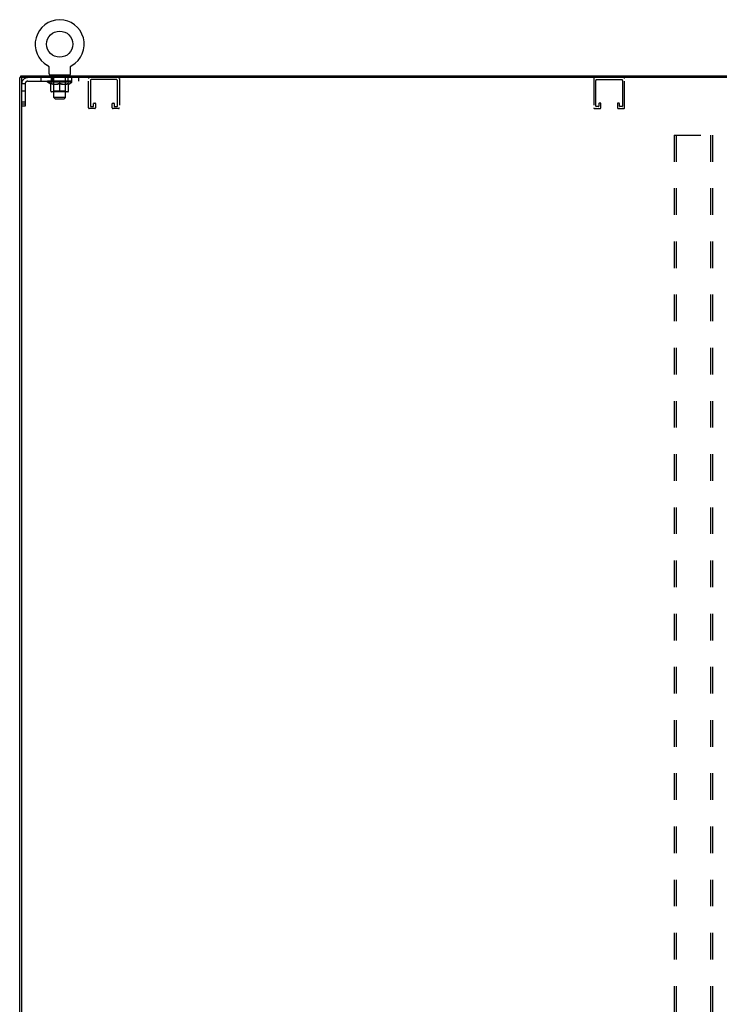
# Model space of a CAD drawing. Header units: inches. Extents: x 0 to 254, y 0 to 165.
# Tile 77 of 78: x 179 to 215, y 74 to 125. Entities that reach past the tile are written whole.
import ezdxf

# ---------------------------------------------------------------- set-up
doc = ezdxf.new("R2010")
doc.units = ezdxf.units.IN
doc.header["$LTSCALE"] = 13.988161
doc.header["$MEASUREMENT"] = 0
doc.linetypes.add('HIDDEN', pattern=[0.2, 0.1, -0.1])
doc.layers.get('0').update_dxf_attribs({"linetype": 'CONTINUOUS'})
doc.layers.add('DEFAULT_2', color=8, linetype='HIDDEN')

msp = doc.modelspace()

# ---------------------------------------------------------------- linework, layer by layer
at = {"color": 7, "linetype": 'Continuous'}
for p, q in [((180.004, 123.032), (180.004, 123.032)), ((180.004, 123.032), (180.008, 123.029)), ((180.007, 123.03), (180.005, 123.031)), ((180.008, 123.029), (180.013, 123.026)), ((180.013, 123.026), (180.017, 123.023)), ((180.017, 123.024), (180.021, 123.02)), ((180.021, 123.021), (180.025, 123.017)), ((180.025, 123.017), (180.029, 123.014)), ((180.029, 123.014), (180.032, 123.011)), ((180.032, 123.011), (180.036, 123.007)), ((180.036, 123.007), (180.039, 123.003)), ((180.039, 123.003), (180.043, 122.999)), ((180.043, 123), (180.046, 122.995)), ((180.046, 122.996), (180.049, 122.991)), ((180.049, 122.992), (180.052, 122.987)), ((180.052, 122.987), (180.055, 122.983)), ((180.055, 122.983), (180.057, 122.979)), ((180.057, 122.979), (180.06, 122.974)), ((180.06, 122.974), (180.062, 122.97)), ((180.062, 122.97), (180.064, 122.965)), ((180.064, 122.965), (180.066, 122.96)), ((180.066, 122.961), (180.068, 122.956)), ((180.068, 122.956), (180.07, 122.951)), ((180.07, 122.951), (180.071, 122.946)), ((180.071, 122.946), (180.073, 122.941)), ((180.073, 122.941), (180.074, 122.936)), ((180.074, 122.936), (180.075, 122.931)), ((180.075, 122.931), (180.075, 122.926)), ((180.075, 122.926), (180.076, 122.921)), ((180.077, 122.911), (180.077, 122.907)), ((180.077, 122.593), (180.077, 122.907)), ((181.202, 122.921), (181.203, 122.926)), ((181.202, 122.916), (181.202, 122.921)), ((181.202, 122.593), (181.202, 122.907)), ((181.203, 122.926), (181.204, 122.931)), ((181.204, 122.931), (181.205, 122.936)), ((181.205, 122.936), (181.206, 122.941)), ((181.206, 122.941), (181.207, 122.946)), ((181.207, 122.946), (181.209, 122.951)), ((181.209, 122.951), (181.21, 122.956)), ((181.21, 122.956), (181.212, 122.961)), ((181.212, 122.96), (181.214, 122.965)), ((181.214, 122.965), (181.216, 122.97)), ((181.216, 122.97), (181.219, 122.974)), ((181.219, 122.974), (181.221, 122.979)), ((181.221, 122.979), (181.224, 122.983)), ((181.224, 122.983), (181.227, 122.987)), ((181.226, 122.987), (181.23, 122.992)), ((181.229, 122.991), (181.233, 122.996)), ((181.232, 122.995), (181.236, 123)), ((181.236, 122.999), (181.239, 123.003)), ((181.239, 123.003), (181.243, 123.007)), ((181.242, 123.007), (181.246, 123.011)), ((181.246, 123.011), (181.25, 123.014)), ((181.25, 123.014), (181.254, 123.017)), ((181.254, 123.017), (181.258, 123.021)), ((181.258, 123.02), (181.262, 123.024)), ((181.262, 123.023), (181.266, 123.026)), ((181.266, 123.026), (181.27, 123.029)), ((181.266, 123.026), (181.267, 123.027)), ((181.27, 123.029), (181.275, 123.032)), ((181.273, 123.031), (181.272, 123.03)), ((181.275, 123.032), (181.274, 123.032)), ((178.639, 122.39), (178.535, 122.39)), ((178.587, 122.39), (178.587, 122.494)), ((180.139, 122.524), (180.139, 122.494)), ((181.139, 122.524), (180.139, 122.524)), ((181.139, 122.524), (181.139, 122.494))]:
    msp.add_line(p, q, dxfattribs=at)
at = {"color": 3, "linetype": 'Continuous'}
for p, q in [((178.535, 43.858), (178.535, 122.39)), ((178.587, 122.494), (249.349, 122.494)), ((178.639, 122.375), (178.639, 43.873)), ((249.282, 122.39), (178.654, 122.39))]:
    msp.add_line(p, q, dxfattribs=at)
at = {"color": 7, "linetype": 'Continuous'}
for points in [[(180.076, 122.921), (180.076, 122.916), (180.077, 122.911)], [(181.202, 122.907), (181.202, 122.911), (181.202, 122.916)], [(181.202, 122.907), (181.202, 122.911), (181.202, 122.916)]]:
    msp.add_lwpolyline(points, dxfattribs=at)
msp.add_circle((180.639, 124.152), 0.688, dxfattribs=at)
for centre, radius, start, end in [((180.639, 124.152), 1.288, 299.5053, 240.4947), ((180.146, 122.593), 0.069, 180, 265), ((181.133, 122.593), 0.069, 275, 360)]:
    msp.add_arc(centre, radius, start, end, dxfattribs=at)
at = {"color": 3, "linetype": 'Continuous'}
msp.add_arc((178.654, 122.375), 0.015, 90, 180, dxfattribs=at)
at = {"layer": 'DEFAULT_2', "color": 8, "linetype": 'HIDDEN'}
for p, q in [((180.011, 123.027), (180.013, 123.026)), ((179.639, 122.39), (179.639, 122.202)), ((180.202, 122.202), (180.202, 122.39)), ((180.264, 122.39), (180.264, 122.202)), ((180.274, 122.434), (180.274, 122.514)), ((180.344, 122.424), (180.284, 122.424)), ((180.327, 122.524), (180.327, 122.494)), ((180.339, 121.343), (180.339, 122.414)), ((180.994, 122.424), (180.934, 122.424)), ((180.939, 121.343), (180.939, 122.414)), ((180.952, 122.524), (180.952, 122.494)), ((181.004, 122.434), (181.004, 122.514)), ((181.077, 122.202), (181.077, 122.39)), ((181.264, 122.39), (181.264, 122.202)), ((181.639, 122.202), (181.639, 122.39)), ((182.152, 120.811), (182.152, 122.344)), ((182.256, 122.24), (182.256, 120.892)), ((183.627, 122.286), (182.302, 122.286)), ((183.673, 120.892), (183.673, 122.24)), ((183.777, 122.344), (183.777, 120.811)), ((208.727, 122.344), (208.727, 120.811)), ((208.831, 120.892), (208.831, 122.24)), ((208.877, 122.286), (210.202, 122.286)), ((210.248, 122.24), (210.248, 120.892)), ((210.352, 120.811), (210.352, 122.344)), ((178.827, 122.072), (178.639, 122.072)), ((178.827, 122.072), (178.827, 120.889)), ((178.957, 122.202), (181.639, 122.202)), ((180.006, 122.157), (180.006, 122.204)), ((180.165, 122.045), (180.006, 122.157)), ((181.273, 122.157), (180.006, 122.157)), ((180.016, 122.197), (180.016, 122.204)), ((180.024, 122.194), (180.024, 122.197)), ((180.024, 122.194), (181.254, 122.194)), ((180.033, 122.194), (180.033, 122.197)), ((180.034, 122.194), (180.034, 122.197)), ((180.044, 122.197), (180.044, 122.204)), ((180.06, 122.194), (180.06, 122.197)), ((180.062, 122.194), (180.062, 122.197)), ((180.091, 122.197), (180.091, 122.204)), ((180.105, 122.194), (180.105, 122.197)), ((180.108, 122.194), (180.108, 122.197)), ((180.312, 122.197), (180.111, 122.197)), ((180.154, 122.197), (180.154, 122.204)), ((180.155, 122.194), (180.155, 122.197)), ((180.156, 122.194), (180.156, 122.197)), ((180.159, 122.194), (180.159, 122.197)), ((180.165, 122.045), (180.176, 122.045)), ((180.166, 122.194), (180.166, 122.197)), ((180.166, 122.194), (180.166, 122.197)), ((180.17, 122.194), (180.17, 122.197)), ((180.173, 122.194), (180.173, 122.198)), ((180.176, 121.682), (180.176, 122.089)), ((180.178, 122.194), (180.178, 122.197)), ((180.192, 122.194), (180.192, 122.197)), ((180.21, 122.194), (180.21, 122.199)), ((180.21, 122.194), (180.21, 122.197)), ((180.231, 122.194), (180.231, 122.197)), ((180.231, 122.194), (180.231, 122.197)), ((180.232, 122.197), (180.232, 122.204)), ((180.242, 122.194), (180.242, 122.197)), ((180.246, 122.194), (180.246, 122.197)), ((180.255, 122.194), (180.255, 122.197)), ((180.267, 122.194), (180.267, 122.201)), ((180.282, 122.194), (180.282, 122.197)), ((180.285, 122.194), (180.285, 122.197)), ((180.312, 122.194), (180.312, 122.197)), ((180.379, 122.197), (180.317, 122.197)), ((180.318, 122.045), (180.498, 122.045)), ((180.323, 122.197), (180.323, 122.204)), ((180.326, 121.685), (180.326, 122.154)), ((180.329, 122.194), (180.329, 122.197)), ((180.334, 122.194), (180.334, 122.197)), ((180.34, 122.194), (180.34, 122.202)), ((180.344, 122.194), (180.344, 122.197)), ((180.355, 122.194), (180.355, 122.197)), ((180.379, 122.194), (180.379, 122.197)), ((180.454, 122.197), (180.395, 122.197)), ((180.415, 122.194), (180.415, 122.197)), ((180.423, 122.197), (180.423, 122.204)), ((180.426, 122.194), (180.426, 122.197)), ((180.429, 122.194), (180.429, 122.203)), ((180.431, 122.194), (180.431, 122.197)), ((180.439, 122.194), (180.439, 122.197)), ((180.454, 122.194), (180.454, 122.197)), ((180.535, 122.197), (180.48, 122.197)), ((180.493, 122.194), (180.493, 122.197)), ((180.525, 122.197), (180.602, 122.201)), ((180.529, 122.197), (180.529, 122.204)), ((180.53, 122.203), (180.529, 122.204)), ((180.53, 122.197), (180.53, 122.203)), ((180.53, 122.194), (180.53, 122.197)), ((180.534, 122.194), (180.534, 122.197)), ((180.535, 122.194), (180.535, 122.197)), ((180.535, 122.194), (180.535, 122.197)), ((180.57, 122.197), (180.635, 122.197)), ((180.576, 122.194), (180.576, 122.197)), ((180.581, 122.197), (180.581, 122.2)), ((180.602, 122.197), (180.602, 122.201)), ((180.618, 122.194), (180.618, 122.197)), ((180.637, 122.197), (180.637, 122.197)), ((180.637, 122.194), (180.637, 122.197)), ((180.637, 122.194), (180.637, 122.197)), ((180.639, 122.197), (180.639, 122.204)), ((180.639, 122.204), (180.754, 122.197)), ((180.639, 121.645), (180.639, 122.089)), ((180.642, 122.194), (180.642, 122.197)), ((180.642, 122.194), (180.642, 122.197)), ((180.642, 122.197), (180.642, 122.197)), ((180.66, 122.194), (180.66, 122.197)), ((180.66, 122.197), (180.708, 122.197)), ((180.703, 122.194), (180.703, 122.197)), ((180.743, 122.194), (180.743, 122.197)), ((180.744, 122.194), (180.744, 122.197)), ((180.744, 122.197), (180.798, 122.197)), ((180.745, 122.194), (180.745, 122.197)), ((180.749, 122.197), (180.749, 122.204)), ((180.749, 122.203), (180.749, 122.204)), ((180.749, 122.197), (180.749, 122.203)), ((180.749, 122.194), (180.749, 122.197)), ((180.781, 122.045), (180.96, 122.045)), ((180.785, 122.194), (180.785, 122.197)), ((180.824, 122.194), (180.824, 122.197)), ((180.824, 122.197), (180.883, 122.197)), ((180.84, 122.194), (180.84, 122.197)), ((180.847, 122.194), (180.847, 122.197)), ((180.85, 122.194), (180.85, 122.203)), ((180.852, 122.194), (180.852, 122.197)), ((180.856, 122.197), (180.856, 122.204)), ((180.863, 122.194), (180.863, 122.197)), ((180.899, 122.194), (180.899, 122.197)), ((180.899, 122.197), (180.961, 122.197)), ((180.923, 122.194), (180.923, 122.197)), ((180.934, 122.194), (180.934, 122.197)), ((180.938, 122.194), (180.938, 122.202)), ((180.944, 122.194), (180.944, 122.197)), ((180.949, 122.194), (180.949, 122.197)), ((180.952, 121.685), (180.952, 122.154)), ((180.956, 122.197), (180.956, 122.204)), ((180.966, 122.194), (180.966, 122.197)), ((180.966, 122.197), (181.168, 122.197)), ((180.993, 122.194), (180.993, 122.197)), ((180.996, 122.194), (180.996, 122.197)), ((181.012, 122.194), (181.012, 122.201)), ((181.023, 122.194), (181.023, 122.197)), ((181.032, 122.194), (181.032, 122.197)), ((181.037, 122.194), (181.037, 122.197)), ((181.046, 122.197), (181.046, 122.204)), ((181.048, 122.194), (181.048, 122.197)), ((181.048, 122.194), (181.048, 122.197)), ((181.068, 122.194), (181.068, 122.199)), ((181.069, 122.194), (181.069, 122.197)), ((181.087, 122.194), (181.087, 122.197)), ((181.101, 122.194), (181.101, 122.197)), ((181.103, 121.682), (181.103, 122.089)), ((181.103, 122.045), (181.113, 122.045)), ((181.105, 122.194), (181.105, 122.198)), ((181.109, 122.194), (181.109, 122.197)), ((181.112, 122.194), (181.112, 122.197)), ((181.112, 122.194), (181.112, 122.197)), ((181.113, 122.045), (181.273, 122.157)), ((181.119, 122.194), (181.119, 122.197)), ((181.122, 122.194), (181.122, 122.197)), ((181.123, 122.194), (181.123, 122.197)), ((181.124, 122.197), (181.124, 122.204)), ((181.17, 122.194), (181.17, 122.197)), ((181.173, 122.194), (181.173, 122.197)), ((181.188, 122.197), (181.188, 122.204)), ((181.216, 122.194), (181.216, 122.197)), ((181.218, 122.194), (181.218, 122.197)), ((181.234, 122.197), (181.234, 122.204)), ((181.244, 122.194), (181.244, 122.197)), ((181.245, 122.194), (181.245, 122.197)), ((181.254, 122.194), (181.254, 122.197)), ((181.263, 122.197), (181.263, 122.204)), ((181.273, 122.157), (181.273, 122.204)), ((178.827, 121.671), (178.639, 121.671)), ((181.066, 121.645), (180.213, 121.645)), ((180.326, 121.685), (180.287, 121.645)), ((180.952, 121.685), (180.326, 121.685)), ((180.408, 121.274), (180.339, 121.343)), ((180.939, 121.343), (180.339, 121.343)), ((180.408, 121.274), (180.87, 121.274)), ((180.87, 121.274), (180.939, 121.343)), ((180.952, 121.685), (180.992, 121.645)), ((178.827, 121.109), (178.639, 121.109)), ((178.639, 121.014), (178.827, 121.014)), ((178.827, 120.889), (178.639, 120.889)), ((182.481, 120.765), (182.198, 120.765)), ((182.279, 120.869), (182.4, 120.869)), ((182.423, 120.892), (182.423, 121.023)), ((182.446, 121.046), (182.504, 121.046)), ((182.527, 121.023), (182.527, 120.811)), ((183.402, 120.811), (183.402, 121.023)), ((183.425, 121.046), (183.483, 121.046)), ((183.731, 120.765), (183.448, 120.765)), ((183.506, 121.023), (183.506, 120.892)), ((183.529, 120.869), (183.65, 120.869)), ((208.773, 120.765), (209.056, 120.765)), ((208.975, 120.869), (208.854, 120.869)), ((208.998, 121.023), (208.998, 120.892)), ((209.079, 121.046), (209.021, 121.046)), ((209.102, 120.811), (209.102, 121.023)), ((209.977, 121.023), (209.977, 120.811)), ((210.058, 121.046), (210, 121.046)), ((210.023, 120.765), (210.306, 120.765)), ((210.081, 120.892), (210.081, 121.023)), ((210.225, 120.869), (210.104, 120.869)), ((212.968, 119.369), (212.968, 46.879)), ((212.968, 119.369), (214.968, 119.369)), ((213.072, 119.369), (213.072, 46.879)), ((214.864, 119.369), (214.864, 46.879)), ((214.968, 119.369), (214.968, 46.879))]:
    msp.add_line(p, q, dxfattribs=at)
for points in [[(180.326, 122.045), (180.301, 122.05), (180.276, 122.055), (180.251, 122.062), (180.227, 122.07), (180.201, 122.079), (180.176, 122.089)], [(180.176, 122.088), (180.2, 122.078), (180.224, 122.07), (180.248, 122.062), (180.272, 122.055), (180.295, 122.05), (180.318, 122.045)], [(180.639, 122.089), (180.613, 122.079), (180.588, 122.07), (180.563, 122.062), (180.538, 122.055), (180.513, 122.05), (180.488, 122.045)], [(180.498, 122.045), (180.521, 122.05), (180.545, 122.055), (180.568, 122.062), (180.591, 122.07), (180.615, 122.078), (180.639, 122.087)], [(180.79, 122.045), (180.765, 122.05), (180.74, 122.056), (180.716, 122.062), (180.69, 122.07), (180.665, 122.079), (180.639, 122.089)], [(180.639, 122.087), (180.664, 122.078), (180.687, 122.069), (180.711, 122.062), (180.734, 122.055), (180.757, 122.05), (180.781, 122.045)], [(181.103, 122.089), (181.077, 122.079), (181.052, 122.07), (181.027, 122.062), (181.002, 122.055), (180.977, 122.05), (180.953, 122.045)], [(180.96, 122.045), (180.984, 122.05), (181.007, 122.056), (181.031, 122.062), (181.054, 122.07), (181.078, 122.078), (181.103, 122.088)]]:
    msp.add_lwpolyline(points, dxfattribs=at)
for centre, radius, start, end in [((178.957, 122.072), 0.318, 90, 180), ((180.146, 122.593), 0.069, 265, 270), ((180.264, 122.514), 0.01, 0, 90), ((180.284, 122.434), 0.01, 180, 270), ((180.329, 122.414), 0.01, 0, 90), ((180.949, 122.414), 0.01, 90, 180), ((180.994, 122.434), 0.01, 270, 360), ((181.014, 122.514), 0.01, 90, 180), ((181.133, 122.593), 0.069, 270, 275), ((182.198, 122.344), 0.046, 90, 180), ((182.302, 122.24), 0.046, 90, 180), ((183.627, 122.24), 0.046, 0, 90), ((183.731, 122.344), 0.046, 0, 90), ((208.773, 122.344), 0.046, 90, 180), ((208.877, 122.24), 0.046, 90, 180), ((210.202, 122.24), 0.046, 0, 90), ((210.306, 122.344), 0.046, 0, 90), ((178.957, 122.072), 0.13, 90, 180), ((180.287, 122.154), 0.0398, 0, 90), ((180.992, 122.154), 0.0398, 90, 180), ((180.213, 121.682), 0.0371, 180, 270), ((181.066, 121.682), 0.0371, 270, 360), ((182.198, 120.811), 0.046, 180, 270), ((182.279, 120.892), 0.023, 180, 270), ((182.4, 120.892), 0.023, 270, 360), ((182.446, 121.023), 0.023, 90, 180), ((182.481, 120.811), 0.046, 270, 360), ((182.504, 121.023), 0.023, 0, 90), ((183.425, 121.023), 0.023, 90, 180), ((183.448, 120.811), 0.046, 180, 270), ((183.483, 121.023), 0.023, 0, 90), ((183.529, 120.892), 0.023, 180, 270), ((183.65, 120.892), 0.023, 270, 360), ((183.731, 120.811), 0.046, 270, 360), ((208.773, 120.811), 0.046, 180, 270), ((208.854, 120.892), 0.023, 180, 270), ((208.975, 120.892), 0.023, 270, 360), ((209.021, 121.023), 0.023, 90, 180), ((209.056, 120.811), 0.046, 270, 360), ((209.079, 121.023), 0.023, 0, 90), ((210, 121.023), 0.023, 90, 180), ((210.023, 120.811), 0.046, 180, 270), ((210.058, 121.023), 0.023, 0, 90), ((210.104, 120.892), 0.023, 180, 270), ((210.225, 120.892), 0.023, 270, 360), ((210.306, 120.811), 0.046, 270, 360)]:
    msp.add_arc(centre, radius, start, end, dxfattribs=at)
for centre, major_axis, ratio, start_param, end_param in [((180.639, 122.204), (0.633, 0.007), 0.05963, 2.96643, 3.140963), ((179.986, 122.192), (0.198, 0), 0.060556, 0.430652, 1.470503), ((180.639, 122.204), (0.633, 0), 0.060556, -3.141593, -2.96706), ((179.986, 122.185), (0.198, 0.002), 0.05963, 1.376596, 1.469874), ((180.639, 122.204), (0.633, 0.013), 0.05688, 2.791345, 2.965878), ((179.962, 122.192), (0.198, 0.002), 0.05963, 0.25549, 1.295341), ((180.03, 122.192), (0.198, -0.002), 0.05963, 0.605815, 1.645666), ((180.639, 122.204), (0.633, -0.007), 0.05963, -2.96643, -2.791898), ((180.03, 122.185), (0.198, 0), 0.060556, 1.551758, 1.645036), ((179.962, 122.185), (0.198, 0.004), 0.05688, 1.20151, 1.294789), ((180.032, 122.187), (0.164, 0.002), 0.05963, 1.065228, 1.614276), ((180.012, 122.187), (0.164, 0.003), 0.05688, 0.890143, 1.43919), ((180.07, 122.187), (0.164, 0), 0.060556, 1.240391, 1.789438), ((180.639, 122.204), (0.633, 0.019), 0.052395, 2.616403, 2.790936), ((179.958, 122.192), (0.198, 0.004), 0.05688, 0.080405, 1.120256), ((180.093, 122.192), (0.198, -0.004), 0.05688, 0.7809, 1.820751), ((180.639, 122.204), (0.633, -0.013), 0.05688, -2.791345, -2.616812), ((180.093, 122.185), (0.198, -0.002), 0.05963, 1.72692, 1.820198), ((179.958, 122.185), (0.198, 0.006), 0.052395, 1.026568, 1.119847), ((180.011, 122.187), (0.164, 0.005), 0.052395, 0.715201, 1.264248), ((180.125, 122.187), (0.164, -0.002), 0.05963, 1.415553, 1.9646), ((180.639, 122.204), (0.633, 0.025), 0.046319, 2.441654, 2.616187), ((180.172, 122.192), (0.198, -0.006), 0.052395, 0.955842, 1.995693), ((180.639, 122.204), (0.633, -0.019), 0.052395, -2.616403, -2.44187), ((179.975, 122.192), (0.198, 0.006), 0.052395, -0.094537, 0.945314), ((180.172, 122.185), (0.198, -0.004), 0.05688, 1.902006, 1.995284), ((179.975, 122.185), (0.198, 0.008), 0.046319, 0.851819, 0.945098), ((180.03, 122.187), (0.164, 0.006), 0.046319, 0.540452, 1.089499), ((180.196, 122.187), (0.164, -0.003), 0.05688, 1.590638, 2.139686), ((180.639, 122.204), (0.633, 0.029), 0.038841, 2.267123, 2.441656), ((180.266, 122.192), (0.198, -0.008), 0.046319, 1.130591, 2.170442), ((180.012, 122.192), (0.198, 0.008), 0.046319, -0.269286, 0.770565), ((180.639, 122.204), (0.633, -0.025), 0.046319, -2.441654, -2.267121), ((180.266, 122.185), (0.198, -0.006), 0.052395, 2.076947, 2.170226), ((180.012, 122.185), (0.198, 0.009), 0.038841, 0.677289, 0.770567), ((180.066, 122.187), (0.164, 0.008), 0.038841, 0.365921, 0.914969), ((180.281, 122.187), (0.164, -0.005), 0.052395, 1.76558, 2.314627), ((180.639, 122.204), (0.633, 0.033), 0.030195, 2.09281, 2.267343), ((180.37, 122.192), (0.198, -0.009), 0.038841, 1.305122, 2.344973), ((180.068, 122.192), (0.198, 0.009), 0.038841, -0.443817, 0.596034), ((180.639, 122.204), (0.633, -0.029), 0.038841, -2.267123, -2.092591), ((180.37, 122.185), (0.198, -0.008), 0.046319, 2.251696, 2.344975), ((180.068, 122.185), (0.198, 0.01), 0.030195, 0.502975, 0.596254), ((180.121, 122.187), (0.164, 0.009), 0.030195, 0.191608, 0.740655), ((180.376, 122.187), (0.164, -0.006), 0.046319, 1.940329, 2.489376), ((180.142, 122.192), (0.198, 0.01), 0.030195, -0.61813, 0.421721), ((180.639, 122.204), (0.633, 0.036), 0.020645, 1.918687, 2.09322), ((180.483, 122.192), (0.198, -0.01), 0.030195, 1.479435, 2.519286), ((180.639, 122.204), (0.633, -0.033), 0.030195, -2.09281, -1.918277), ((180.483, 122.185), (0.198, -0.009), 0.038841, 2.426227, 2.519505), ((180.142, 122.185), (0.198, 0.011), 0.020645, 0.328852, 0.422131), ((180.191, 122.187), (0.164, 0.009), 0.020645, 0.017485, 0.566532), ((180.48, 122.187), (0.164, -0.008), 0.038841, 2.11486, 2.663907), ((180.231, 122.192), (0.198, 0.011), 0.020645, -0.792253, 0.247598), ((180.639, 122.204), (0.633, 0.038), 0.010478, 1.744704, 1.919237), ((180.601, 122.192), (0.198, -0.011), 0.020645, 1.653558, 2.693409), ((180.639, 122.204), (0.633, -0.036), 0.020645, -1.918687, -1.744154), ((180.601, 122.185), (0.198, -0.01), 0.030195, 2.60054, 2.693819), ((180.231, 122.185), (0.198, 0.012), 0.010478, 0.154869, 0.248148), ((180.275, 122.187), (0.164, 0.01), 0.010478, 6.126688, 6.675735), ((180.588, 122.187), (0.164, -0.009), 0.030195, 2.289173, 2.83822), ((180.332, 122.192), (0.198, 0.012), 0.010478, -0.966236, -0.000846), ((180.72, 122.192), (0.198, -0.012), 0.010478, 1.827541, 2.867392), ((180.639, 122.204), (0.633, -0.038), 0.010478, -1.744704, -1.570171), ((180.72, 122.185), (0.198, -0.011), 0.020645, 2.774664, 2.867942), ((180.698, 122.187), (0.164, -0.009), 0.020645, 2.463296, 3.012344), ((180.559, 122.192), (0.198, 0.012), 0.010478, 0.274201, 1.314052), ((180.472, 122.187), (0.164, 0.01), 0.010478, -0.000298, 0.504314), ((180.442, 122.185), (0.198, 0.012), 0.010478, 0.192946, 0.399283), ((180.639, 122.204), (0.633, 0.038), 0.010478, -1.578586, -1.396888), ((180.836, 122.185), (0.198, -0.012), 0.010478, 2.948646, 3.041925), ((180.806, 122.187), (0.164, -0.01), 0.010478, 2.637279, 3.142076), ((180.677, 122.192), (0.198, 0.011), 0.020645, 0.448184, 1.488034), ((180.58, 122.187), (0.164, 0.009), 0.020645, 0.129249, 0.678296), ((180.559, 122.185), (0.198, 0.011), 0.020645, 0.273651, 0.366929), ((180.639, 122.204), (0.633, 0.036), 0.020645, -1.397439, -1.222906), ((180.639, 122.204), (0.633, -0.038), 0.010478, 1.222355, 1.396888), ((180.947, 122.192), (0.198, -0.012), 0.010478, -3.140747, -2.175357), ((180.795, 122.192), (0.198, 0.01), 0.030195, 0.622307, 1.662158), ((180.69, 122.187), (0.164, 0.009), 0.030195, 0.303372, 0.852419), ((181.004, 122.187), (0.164, -0.01), 0.010478, 2.749043, 3.29809), ((181.048, 122.192), (0.198, -0.011), 0.020645, 2.893995, 3.933846), ((180.677, 122.185), (0.198, 0.01), 0.030195, 0.447774, 0.541052), ((181.048, 122.185), (0.198, -0.012), 0.010478, 2.893445, 2.986723), ((180.639, 122.204), (0.633, 0.033), 0.030195, -1.223315, -1.048783), ((180.639, 122.204), (0.633, -0.036), 0.020645, 1.048373, 1.222906), ((180.908, 122.192), (0.198, 0.009), 0.038841, 0.79662, 1.836471), ((180.799, 122.187), (0.164, 0.008), 0.038841, 0.477686, 1.026733), ((181.088, 122.187), (0.164, -0.009), 0.020645, 2.57506, 3.124108), ((181.137, 122.192), (0.198, -0.01), 0.030195, 2.719872, 3.759723), ((181.013, 122.192), (0.198, 0.008), 0.046319, 0.971151, 2.011002), ((180.795, 122.185), (0.198, 0.009), 0.038841, 0.622087, 0.715366), ((181.137, 122.185), (0.198, -0.011), 0.020645, 2.719462, 2.812741), ((180.639, 122.204), (0.633, 0.029), 0.038841, -1.049002, -0.874469), ((180.639, 122.204), (0.633, -0.033), 0.030195, 0.87425, 1.048783), ((180.902, 122.187), (0.164, 0.006), 0.046319, 0.652216, 1.201263), ((181.106, 122.192), (0.198, 0.006), 0.052395, 1.1459, 2.185751), ((181.158, 122.187), (0.164, -0.009), 0.030195, 2.400937, 2.949985), ((181.21, 122.192), (0.198, -0.009), 0.038841, 2.545558, 3.585409), ((180.998, 122.187), (0.164, 0.005), 0.052395, 0.826965, 1.376012), ((180.908, 122.185), (0.198, 0.008), 0.046319, 0.796618, 0.889896), ((181.21, 122.185), (0.198, -0.01), 0.030195, 2.545339, 2.638617), ((181.186, 122.192), (0.198, 0.004), 0.05688, 1.320842, 2.360692), ((180.639, 122.204), (0.633, 0.025), 0.046319, -0.874471, -0.699939), ((180.639, 122.204), (0.633, -0.029), 0.038841, 0.699936, 0.874469), ((181.266, 122.192), (0.198, -0.008), 0.046319, 2.371028, 3.410879), ((181.212, 122.187), (0.164, -0.008), 0.038841, 2.226624, 2.775671), ((181.248, 122.192), (0.198, 0.002), 0.05963, 1.495927, 2.535778), ((181.082, 122.187), (0.164, 0.003), 0.05688, 1.001907, 1.550954), ((181.303, 122.192), (0.198, -0.006), 0.052395, 2.196279, 3.23613), ((181.249, 122.187), (0.164, -0.006), 0.046319, 2.052093, 2.601141), ((181.013, 122.185), (0.198, 0.006), 0.052395, 0.971367, 1.064645), ((181.292, 122.192), (0.198, 0), 0.060556, 1.671089, 2.71094), ((181.266, 122.185), (0.198, -0.009), 0.038841, 2.371026, 2.464304), ((181.32, 122.192), (0.198, -0.004), 0.05688, 2.021337, 3.061188), ((180.639, 122.204), (0.633, 0.019), 0.052395, -0.699723, -0.52519), ((180.639, 122.204), (0.633, -0.025), 0.046319, 0.525406, 0.699939), ((181.317, 122.192), (0.198, -0.002), 0.05963, 1.846251, 2.886102), ((181.153, 122.187), (0.164, 0.002), 0.05963, 1.176993, 1.72604), ((181.267, 122.187), (0.164, -0.005), 0.052395, 1.877344, 2.426392), ((181.209, 122.187), (0.164, 0), 0.060556, 1.352155, 1.901202), ((181.267, 122.187), (0.164, -0.003), 0.05688, 1.702402, 2.25145), ((181.247, 122.187), (0.164, -0.002), 0.05963, 1.527317, 2.076364), ((181.106, 122.185), (0.198, 0.004), 0.05688, 1.146309, 1.239587), ((181.303, 122.185), (0.198, -0.008), 0.046319, 2.196495, 2.289773), ((180.639, 122.204), (0.633, 0.013), 0.05688, -0.524781, -0.350248), ((180.639, 122.204), (0.633, -0.019), 0.052395, 0.350657, 0.52519), ((181.186, 122.185), (0.198, 0.002), 0.05963, 1.321394, 1.414673), ((181.32, 122.185), (0.198, -0.006), 0.052395, 2.021746, 2.115024), ((180.639, 122.204), (0.633, 0.007), 0.05963, -0.349695, -0.175162), ((180.639, 122.204), (0.633, -0.013), 0.05688, 0.175715, 0.350248), ((181.248, 122.185), (0.198, 0), 0.060556, 1.496556, 1.589835), ((181.317, 122.185), (0.198, -0.004), 0.05688, 1.846804, 1.940083), ((181.292, 122.185), (0.198, -0.002), 0.05963, 1.671719, 1.764997), ((180.639, 122.204), (0.633, 0), 0.060556, -0.174533, 0), ((180.639, 122.204), (0.633, -0.007), 0.05963, 0.000629, 0.175162)]:
    msp.add_ellipse(centre, major_axis=major_axis, ratio=ratio, start_param=start_param, end_param=end_param, dxfattribs=at)

doc.saveas('drawing.dxf')
